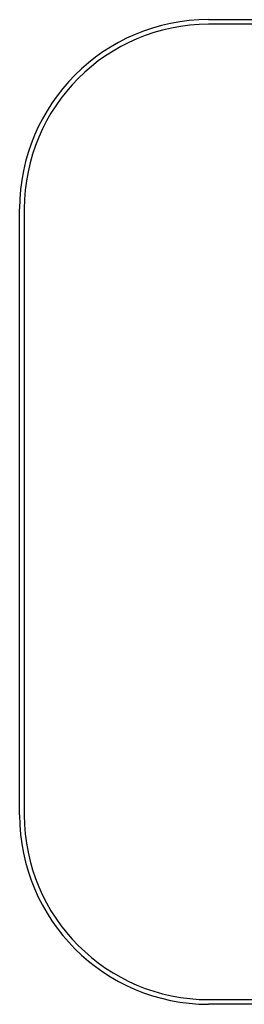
# Model space of a CAD drawing. Header units: millimetres. Extents: x 8 to 947, y 12 to 569.
# Tile 1 of 25: x 300 to 324, y 256 to 362. Entities that reach past the tile are written whole.
import ezdxf

# ---------------------------------------------------------------- set-up
doc = ezdxf.new("R2010")
doc.units = ezdxf.units.MM

msp = doc.modelspace()

# ---------------------------------------------------------------- linework, layer by layer
at = {"color": 7, "linetype": 'Continuous', "lineweight": 30}
for p, q in [((320.5, 361.54), (650.5, 361.54)), ((650.5, 361.04), (320.5, 361.04)), ((300.2, 276.24), (300.2, 341.24)), ((300.7, 341.24), (300.7, 276.24)), ((320.5, 256.44), (650.5, 256.44)), ((650.5, 255.94), (320.5, 255.94))]:
    msp.add_line(p, q, dxfattribs=at)
for centre, radius, start, end in [((320.5, 341.24), 20.3, 90, 180), ((320.5, 341.24), 19.8, 90, 180), ((320.5, 276.24), 20.3, 180, 270), ((320.5, 276.24), 19.8, 180, 270)]:
    msp.add_arc(centre, radius, start, end, dxfattribs=at)

doc.saveas('drawing.dxf')
